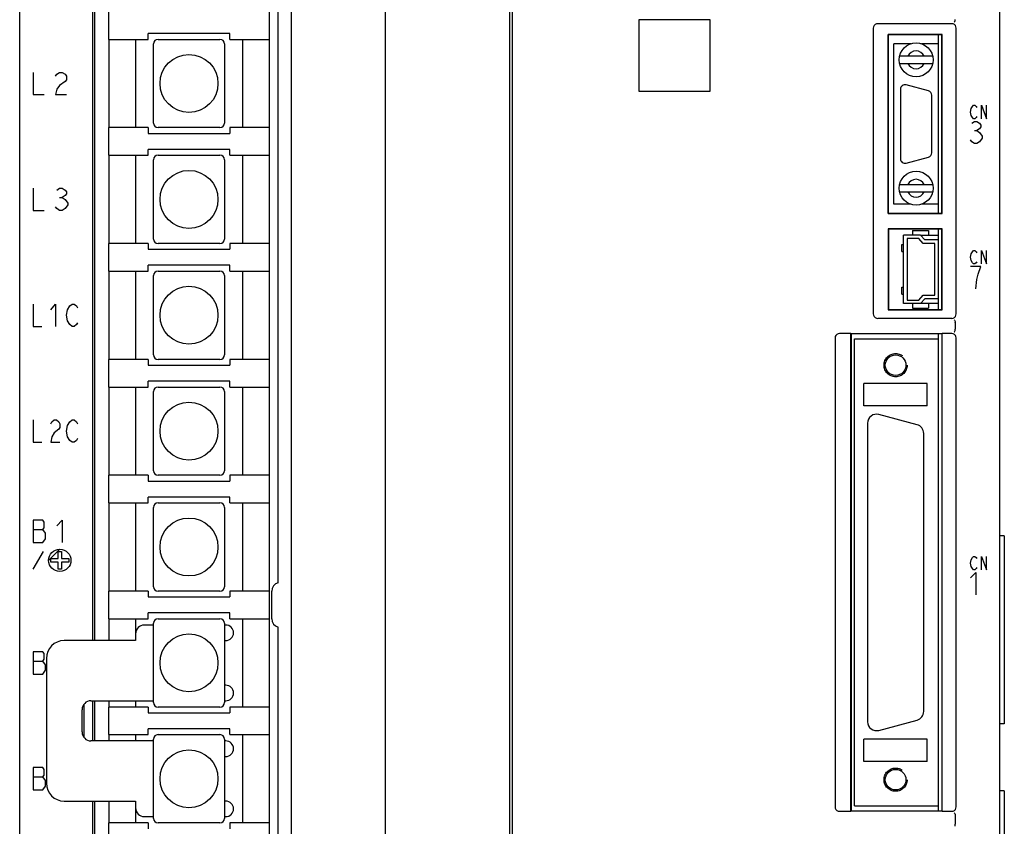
# Model space of a CAD drawing. Extents: x 97 to 1223, y 94 to 848.
# Tile 5 of 38: x 165 to 276, y 637 to 728. Entities that reach past the tile are written whole.
import ezdxf

# ---------------------------------------------------------------- set-up
doc = ezdxf.new("R2010")
doc.units = 0
doc.header["$LTSCALE"] = 69.3
doc.linetypes.add('HIDDEN', pattern=[0.2, 0.1, -0.1])
doc.layers.get('0').update_dxf_attribs({"linetype": 'CONTINUOUS'})
for name, color, linetype in [('ALL_AXIS', 7, 'CONTINUOUS'), ('ALL_CURVE', 7, 'CONTINUOUS'), ('ALL_FEATURES', 7, 'CONTINUOUS'), ('DEFAULT_2', 8, 'HIDDEN')]:
    doc.layers.add(name, color=color, linetype=linetype)

msp = doc.modelspace()

# ---------------------------------------------------------------- linework, layer by layer
at = {"color": 7, "linetype": 'CONTINUOUS'}
for p, q in [((193, 741.5), (193, 569.2)), ((175, 725.3), (175, 728.4)), ((175, 725.3), (179.4, 725.3)), ((178, 725.3), (178, 715.4)), ((179.4, 725.3), (179.4, 725.95)), ((188.6, 725.95), (179.4, 725.95)), ((180.525, 725.3), (187.475, 725.3)), ((188.6, 725.3), (188.6, 725.95)), ((188.6, 725.3), (193, 725.3)), ((190, 725.3), (190, 715.4)), ((180.025, 715.9), (180.025, 724.8)), ((187.975, 724.8), (187.975, 715.9)), ((175, 712.3), (175, 715.4)), ((179.4, 715.4), (175, 715.4)), ((179.4, 715.4), (179.4, 714.75)), ((187.475, 715.4), (180.525, 715.4)), ((188.6, 715.4), (188.6, 714.75)), ((193, 715.4), (188.6, 715.4)), ((179.4, 714.75), (188.6, 714.75)), ((179.4, 712.3), (179.4, 712.95)), ((188.6, 712.95), (179.4, 712.95)), ((188.6, 712.3), (188.6, 712.95)), ((175, 712.3), (179.4, 712.3)), ((178, 712.3), (178, 702.4)), ((180.025, 702.9), (180.025, 711.8)), ((180.525, 712.3), (187.475, 712.3)), ((187.975, 711.8), (187.975, 702.9)), ((188.6, 712.3), (193, 712.3)), ((190, 712.3), (190, 702.4)), ((266.077, 703.35), (268.1, 703.35)), ((175, 699.3), (175, 702.4)), ((179.4, 702.4), (175, 702.4)), ((179.4, 702.4), (179.4, 701.75)), ((179.4, 701.75), (188.6, 701.75)), ((187.475, 702.4), (180.525, 702.4)), ((188.6, 702.4), (188.6, 701.75)), ((193, 702.4), (188.6, 702.4)), ((179.4, 699.3), (179.4, 699.95)), ((188.6, 699.95), (179.4, 699.95)), ((188.6, 699.3), (188.6, 699.95)), ((175, 699.3), (179.4, 699.3)), ((178, 699.3), (178, 689.4)), ((180.025, 689.9), (180.025, 698.8)), ((180.525, 699.3), (187.475, 699.3)), ((187.975, 698.8), (187.975, 689.9)), ((188.6, 699.3), (193, 699.3)), ((190, 699.3), (190, 689.4)), ((268.1, 695.65), (266.077, 695.65)), ((175, 686.3), (175, 689.4)), ((179.4, 689.4), (175, 689.4)), ((179.4, 689.4), (179.4, 688.75)), ((179.4, 688.75), (188.6, 688.75)), ((187.475, 689.4), (180.525, 689.4)), ((188.6, 689.4), (188.6, 688.75)), ((193, 689.4), (188.6, 689.4)), ((175, 686.3), (179.4, 686.3)), ((178, 686.3), (178, 676.4)), ((179.4, 686.3), (179.4, 686.95)), ((188.6, 686.95), (179.4, 686.95)), ((180.525, 686.3), (187.475, 686.3)), ((188.6, 686.3), (188.6, 686.95)), ((188.6, 686.3), (193, 686.3)), ((190, 686.3), (190, 676.4)), ((180.025, 676.9), (180.025, 685.8)), ((187.975, 685.8), (187.975, 676.9)), ((175, 673.3), (175, 676.4)), ((179.4, 676.4), (175, 676.4)), ((179.4, 676.4), (179.4, 675.75)), ((187.475, 676.4), (180.525, 676.4)), ((188.6, 676.4), (188.6, 675.75)), ((193, 676.4), (188.6, 676.4)), ((179.4, 675.75), (188.6, 675.75)), ((175, 673.3), (179.4, 673.3)), ((178, 673.3), (178, 663.4)), ((179.4, 673.3), (179.4, 673.95)), ((188.6, 673.95), (179.4, 673.95)), ((180.525, 673.3), (187.475, 673.3)), ((188.6, 673.3), (188.6, 673.95)), ((188.6, 673.3), (193, 673.3)), ((190, 673.3), (190, 663.4)), ((180.025, 663.9), (180.025, 672.8)), ((187.975, 672.8), (187.975, 663.9)), ((175, 660.3), (175, 663.4)), ((179.4, 663.4), (175, 663.4)), ((179.4, 663.4), (179.4, 662.75)), ((187.475, 663.4), (180.525, 663.4)), ((188.6, 663.4), (188.6, 662.75)), ((193, 663.4), (188.6, 663.4)), ((179.4, 662.75), (188.6, 662.75)), ((179.4, 660.3), (179.4, 660.95)), ((188.6, 660.95), (179.4, 660.95)), ((188.6, 660.3), (188.6, 660.95)), ((175, 660.3), (179.4, 660.3)), ((178, 660.3), (178, 658.6)), ((180.025, 650.9), (180.025, 659.8)), ((180.525, 660.3), (187.475, 660.3)), ((187.975, 659.8), (187.975, 650.9)), ((188.6, 660.3), (193, 660.3)), ((190, 660.3), (190, 650.4)), ((178, 651.1), (178, 650.4)), ((175, 647.3), (175, 650.4)), ((179.4, 650.4), (175, 650.4)), ((179.4, 650.4), (179.4, 649.75)), ((179.4, 649.75), (188.6, 649.75)), ((187.475, 650.4), (180.525, 650.4)), ((188.6, 650.4), (188.6, 649.75)), ((193, 650.4), (188.6, 650.4)), ((179.4, 647.3), (179.4, 647.95)), ((188.6, 647.95), (179.4, 647.95)), ((188.6, 647.3), (188.6, 647.95)), ((175, 647.3), (179.4, 647.3)), ((178, 647.3), (178, 646.6)), ((180.025, 637.9), (180.025, 646.8)), ((180.525, 647.3), (187.475, 647.3)), ((187.975, 646.8), (187.975, 637.9)), ((188.6, 647.3), (193, 647.3)), ((190, 647.3), (190, 637.4)), ((178, 639.1), (178, 637.4)), ((175, 634.3), (175, 637.4)), ((179.4, 637.4), (175, 637.4)), ((179.4, 637.4), (179.4, 636.75)), ((187.475, 637.4), (180.525, 637.4)), ((188.6, 637.4), (188.6, 636.75)), ((193, 637.4), (188.6, 637.4))]:
    msp.add_line(p, q, dxfattribs=at)
for centre in [(184, 720.35), (184, 707.35), (184, 694.35), (184, 681.35), (184, 668.35), (184, 655.35), (184, 642.35)]:
    msp.add_circle(centre, 3.25, dxfattribs=at)
for centre, start, end in [((180.525, 724.8), 90, 180), ((187.475, 724.8), 0, 90), ((180.525, 715.9), 180, 270), ((187.475, 715.9), 270, 360), ((180.525, 711.8), 90, 180), ((187.475, 711.8), 0, 90), ((180.525, 702.9), 180, 270), ((187.475, 702.9), 270, 360), ((180.525, 698.8), 90, 180), ((187.475, 698.8), 0, 90), ((180.525, 689.9), 180, 270), ((187.475, 689.9), 270, 360), ((180.525, 685.8), 90, 180), ((187.475, 685.8), 0, 90), ((180.525, 676.9), 180, 270), ((187.475, 676.9), 270, 360), ((180.525, 672.8), 90, 180), ((187.475, 672.8), 0, 90), ((180.525, 663.9), 180, 270), ((187.475, 663.9), 270, 360), ((180.525, 659.8), 90, 180), ((187.475, 659.8), 0, 90), ((180.525, 650.9), 180, 270), ((187.475, 650.9), 270, 360), ((180.525, 646.8), 90, 180), ((187.475, 646.8), 0, 90), ((180.525, 637.9), 180, 270), ((187.475, 637.9), 270, 360)]:
    msp.add_arc(centre, 0.5, start, end, dxfattribs=at)
at = {"layer": 'ALL_AXIS', "color": 7, "linetype": 'CONTINUOUS'}
for p, q in [((220.3, 598.3), (220.3, 760)), ((195.5, 568.9), (195.5, 741.8)), ((275, 598.3), (275, 728.888)), ((268.1, 705.8), (268.1, 725.8)), ((264.992, 724.8), (263.1, 724.8)), ((268.1, 724.8), (266.208, 724.8)), ((263.85, 719.7), (263.85, 711.9)), ((266.979, 719.513), (264.479, 720.183)), ((267.35, 712.57), (267.35, 719.03)), ((264.479, 711.417), (266.979, 712.087)), ((264.992, 706.8), (263.1, 706.8)), ((268.1, 706.8), (266.208, 706.8)), ((268.1, 702.8), (268.1, 704)), ((268.1, 695), (268.1, 696.2)), ((268.1, 691.7), (268.1, 692.26)), ((265.709, 682.064), (261.409, 683.216)), ((260.15, 682.25), (260.15, 648.75)), ((266.45, 649.902), (266.45, 681.098)), ((261.409, 647.784), (265.709, 648.936)), ((268.1, 638.74), (268.1, 639.3))]:
    msp.add_line(p, q, dxfattribs=at)
for centre, radius, start, end in [((264.35, 719.7), 0.5, 75, 180), ((266.85, 719.03), 0.5, 0, 75), ((264.35, 711.9), 0.5, 180, 285), ((266.85, 712.57), 0.5, 285, 360), ((261.15, 682.25), 1, 75, 180), ((265.45, 681.098), 1, 0, 75), ((265.45, 649.902), 1, 285, 360), ((261.15, 648.75), 1, 180, 285)]:
    msp.add_arc(centre, radius, start, end, dxfattribs=at)
at = {"layer": 'ALL_CURVE', "color": 4, "linetype": 'CONTINUOUS'}
for p, q in [((166.5, 721.6), (166.5, 719.1)), ((169.156, 721.392), (169.469, 721.6)), ((169.469, 721.6), (169.781, 721.6)), ((169.781, 721.6), (170.094, 721.392)), ((169, 721.183), (169.156, 721.392)), ((170.094, 720.558), (169.469, 720.142)), ((170.094, 721.392), (170.25, 721.183)), ((170.25, 720.767), (170.094, 720.558)), ((170.25, 721.183), (170.25, 720.767)), ((169.156, 719.725), (169, 719.1)), ((169.469, 720.142), (169.156, 719.725)), ((166.5, 719.1), (167.75, 719.1)), ((169, 719.1), (170.25, 719.1)), ((271.705, 717.15), (271.775, 717.525)), ((271.775, 716.775), (271.705, 717.15)), ((271.775, 717.525), (271.914, 717.775)), ((271.914, 717.775), (272.053, 717.9)), ((272.053, 717.9), (272.193, 717.9)), ((272.193, 717.9), (272.332, 717.775)), ((272.332, 717.775), (272.402, 717.65)), ((272.959, 716.4), (272.959, 717.9)), ((272.959, 717.9), (273.516, 716.4)), ((273.516, 716.4), (273.516, 717.9)), ((271.914, 716.525), (271.775, 716.775)), ((271.85, 715.892), (272.14, 716.1)), ((272.053, 716.4), (271.914, 716.525)), ((272.193, 716.4), (272.053, 716.4)), ((272.14, 716.1), (272.431, 716.1)), ((272.332, 716.525), (272.193, 716.4)), ((272.402, 716.65), (272.332, 716.525)), ((272.431, 716.1), (272.721, 715.892)), ((272.14, 715.058), (272.431, 715.058)), ((272.721, 715.267), (272.431, 715.058)), ((272.431, 715.058), (272.721, 714.85)), ((272.721, 715.892), (272.866, 715.683)), ((272.866, 715.475), (272.721, 715.267)), ((272.866, 715.683), (272.866, 715.475)), ((271.85, 713.808), (271.705, 714.017)), ((272.721, 714.85), (273.011, 714.433)), ((273.011, 714.225), (272.721, 713.808)), ((273.011, 714.433), (273.011, 714.225)), ((272.14, 713.6), (271.85, 713.808)), ((272.431, 713.6), (272.14, 713.6)), ((272.721, 713.808), (272.431, 713.6)), ((166.5, 708.6), (166.5, 706.1)), ((169.156, 708.392), (169.469, 708.6)), ((169.469, 708.6), (169.781, 708.6)), ((169.781, 708.6), (170.094, 708.392)), ((170.094, 708.392), (170.25, 708.183)), ((169.469, 707.558), (169.781, 707.558)), ((170.094, 707.767), (169.781, 707.558)), ((169.781, 707.558), (170.094, 707.35)), ((170.25, 707.975), (170.094, 707.767)), ((170.094, 707.35), (170.406, 706.933)), ((170.25, 708.183), (170.25, 707.975)), ((166.5, 706.1), (167.75, 706.1)), ((169.156, 706.308), (169, 706.517)), ((169.469, 706.1), (169.156, 706.308)), ((169.781, 706.1), (169.469, 706.1)), ((170.094, 706.308), (169.781, 706.1)), ((170.406, 706.725), (170.094, 706.308)), ((170.406, 706.933), (170.406, 706.725)), ((271.705, 700.85), (271.775, 701.225)), ((271.775, 700.475), (271.705, 700.85)), ((271.775, 701.225), (271.914, 701.475)), ((271.914, 701.475), (272.053, 701.6)), ((272.053, 701.6), (272.193, 701.6)), ((272.193, 701.6), (272.332, 701.475)), ((272.332, 701.475), (272.402, 701.35)), ((272.959, 700.1), (272.959, 701.6)), ((272.959, 701.6), (273.516, 700.1)), ((273.516, 700.1), (273.516, 701.6)), ((272.866, 699.8), (271.705, 699.8)), ((271.914, 700.225), (271.775, 700.475)), ((272.053, 700.1), (271.914, 700.225)), ((272.193, 700.1), (272.053, 700.1)), ((272.332, 700.225), (272.193, 700.1)), ((272.402, 700.35), (272.332, 700.225)), ((272.576, 698.967), (272.866, 699.8)), ((272.431, 698.342), (272.576, 698.967)), ((272.286, 697.3), (272.431, 698.342)), ((166.5, 695.6), (166.5, 693.1)), ((168.5, 694.975), (169, 695.6)), ((169, 695.6), (169, 693.1)), ((170.375, 694.975), (170.625, 695.392)), ((170.625, 695.392), (170.875, 695.6)), ((170.875, 695.6), (171.125, 695.6)), ((171.125, 695.6), (171.375, 695.392)), ((171.375, 695.392), (171.5, 695.183)), ((170.25, 694.35), (170.375, 694.975)), ((170.375, 693.725), (170.25, 694.35)), ((166.5, 693.1), (167.5, 693.1)), ((170.625, 693.308), (170.375, 693.725)), ((170.875, 693.1), (170.625, 693.308)), ((171.125, 693.1), (170.875, 693.1)), ((171.375, 693.308), (171.125, 693.1)), ((171.5, 693.517), (171.375, 693.308)), ((166.5, 682.6), (166.5, 680.1)), ((168.5, 682.183), (168.625, 682.392)), ((168.625, 682.392), (168.875, 682.6)), ((168.875, 682.6), (169.125, 682.6)), ((169.125, 682.6), (169.375, 682.392)), ((169.375, 682.392), (169.5, 682.183)), ((169.5, 682.183), (169.5, 681.767)), ((170.25, 681.35), (170.375, 681.975)), ((170.375, 681.975), (170.625, 682.392)), ((170.625, 682.392), (170.875, 682.6)), ((170.875, 682.6), (171.125, 682.6)), ((171.125, 682.6), (171.375, 682.392)), ((171.375, 682.392), (171.5, 682.183)), ((168.625, 680.725), (168.5, 680.1)), ((168.875, 681.142), (168.625, 680.725)), ((169.375, 681.558), (168.875, 681.142)), ((169.5, 681.767), (169.375, 681.558)), ((170.375, 680.725), (170.25, 681.35)), ((170.625, 680.308), (170.375, 680.725)), ((166.5, 680.1), (167.5, 680.1)), ((168.5, 680.1), (169.5, 680.1)), ((170.875, 680.1), (170.625, 680.308)), ((171.125, 680.1), (170.875, 680.1)), ((171.375, 680.308), (171.125, 680.1)), ((171.5, 680.517), (171.375, 680.308)), ((166.5, 671.35), (166.5, 668.85)), ((167.594, 671.35), (166.5, 671.35)), ((167.75, 671.142), (167.594, 671.35)), ((167.75, 670.517), (167.75, 671.142)), ((169.156, 670.725), (169.781, 671.35)), ((169.781, 671.35), (169.781, 668.85)), ((166.5, 670.308), (167.594, 670.308)), ((167.594, 670.308), (167.75, 670.517)), ((167.906, 669.892), (167.594, 670.308)), ((167.906, 669.267), (167.906, 669.892)), ((166.5, 668.85), (167.594, 668.85)), ((167.594, 668.85), (167.906, 669.267)), ((166.5, 665.85), (167.655, 667.85)), ((169.3, 667.05), (169.3, 667.85)), ((169.3, 667.85), (169.7, 667.85)), ((169.7, 667.85), (169.7, 667.05)), ((168.5, 666.65), (168.5, 667.05)), ((168.5, 667.05), (169.3, 667.05)), ((169.3, 666.65), (168.5, 666.65)), ((169.3, 665.85), (169.3, 666.65)), ((169.7, 667.05), (170.5, 667.05)), ((169.7, 666.65), (169.7, 665.85)), ((170.5, 666.65), (169.7, 666.65)), ((170.5, 667.05), (170.5, 666.65)), ((271.705, 666.55), (271.775, 666.925)), ((271.775, 666.175), (271.705, 666.55)), ((271.775, 666.925), (271.914, 667.175)), ((271.914, 667.175), (272.053, 667.3)), ((272.053, 667.3), (272.193, 667.3)), ((272.193, 667.3), (272.332, 667.175)), ((272.332, 667.175), (272.402, 667.05)), ((272.959, 665.8), (272.959, 667.3)), ((272.959, 667.3), (273.516, 665.8)), ((273.516, 665.8), (273.516, 667.3)), ((169.7, 665.85), (169.3, 665.85)), ((271.705, 664.875), (272.286, 665.5)), ((271.914, 665.925), (271.775, 666.175)), ((272.053, 665.8), (271.914, 665.925)), ((272.193, 665.8), (272.053, 665.8)), ((272.332, 665.925), (272.193, 665.8)), ((272.286, 665.5), (272.286, 663)), ((272.402, 666.05), (272.332, 665.925)), ((166.5, 656.6), (166.5, 654.1)), ((167.594, 656.6), (166.5, 656.6)), ((167.75, 656.392), (167.594, 656.6)), ((167.75, 655.767), (167.75, 656.392)), ((166.5, 655.558), (167.594, 655.558)), ((167.594, 655.558), (167.75, 655.767)), ((167.906, 655.142), (167.594, 655.558)), ((167.594, 654.1), (167.906, 654.517)), ((167.906, 654.517), (167.906, 655.142)), ((166.5, 654.1), (167.594, 654.1)), ((166.5, 643.6), (166.5, 641.1)), ((167.594, 643.6), (166.5, 643.6)), ((167.75, 643.392), (167.594, 643.6)), ((167.75, 642.767), (167.75, 643.392)), ((166.5, 642.558), (167.594, 642.558)), ((167.594, 642.558), (167.75, 642.767)), ((167.906, 642.142), (167.594, 642.558)), ((167.906, 641.517), (167.906, 642.142)), ((166.5, 641.1), (167.594, 641.1)), ((167.594, 641.1), (167.906, 641.517))]:
    msp.add_line(p, q, dxfattribs=at)
at = {"layer": 'ALL_CURVE', "color": 2, "linetype": 'CONTINUOUS'}
msp.add_line((168.25, 666.85), (169.5, 668.1), dxfattribs=at)
at = {"layer": 'ALL_CURVE', "color": 4, "linetype": 'CONTINUOUS'}
msp.add_circle((169.5, 666.85), 1.25, dxfattribs=at)
at = {"layer": 'ALL_FEATURES', "color": 7, "linetype": 'CONTINUOUS'}
for p, q in [((220, 502.175), (220, 760)), ((165, 511), (165, 759)), ((173.2, 657.85), (173.2, 743.3)), ((173.4, 743.297), (173.4, 657.85)), ((206.003, 743.361), (206.003, 567.339)), ((194, 664.35), (194, 737.3)), ((234.5, 727.5), (234.5, 719.5)), ((242.5, 727.5), (234.5, 727.5)), ((242.5, 719.5), (242.5, 727.5)), ((260.8, 726.55), (260.8, 694.5)), ((269.6, 727.05), (261.3, 727.05)), ((270.1, 694.5), (270.1, 726.55)), ((175, 725.3), (175, 715.4)), ((262.465, 705.765), (262.465, 725.835)), ((268.535, 725.835), (262.465, 725.835)), ((262.465, 725.835), (262.5, 725.8)), ((262.5, 705.8), (262.5, 725.8)), ((268.5, 725.8), (262.5, 725.8)), ((268.535, 725.835), (268.5, 725.8)), ((268.5, 705.8), (268.5, 725.8)), ((268.535, 705.765), (268.535, 725.835)), ((263.1, 706.8), (263.1, 724.8)), ((268.1, 706.8), (268.1, 724.8)), ((267.457, 723.4), (263.743, 723.4)), ((263.743, 722.6), (267.457, 722.6)), ((234.5, 719.5), (242.5, 719.5)), ((175, 712.3), (175, 702.4)), ((263.743, 709), (267.457, 709)), ((263.743, 708.2), (267.457, 708.2)), ((262.465, 705.765), (262.5, 705.8)), ((262.465, 705.765), (268.535, 705.765)), ((262.5, 705.8), (268.5, 705.8)), ((268.535, 705.765), (268.5, 705.8)), ((262.465, 704.035), (262.465, 694.965)), ((268.535, 704.035), (262.465, 704.035)), ((262.465, 704.035), (262.5, 704)), ((262.5, 704), (262.5, 695)), ((268.5, 704), (262.5, 704)), ((268.535, 704.035), (268.5, 704)), ((268.5, 695), (268.5, 704)), ((268.535, 694.965), (268.535, 704.035)), ((264.2, 695.65), (264.2, 703.35)), ((266.077, 703.35), (264.2, 703.35)), ((264.6, 702.95), (264.6, 696.05)), ((265.9, 702.95), (264.6, 702.95)), ((265.2, 703.85), (265.2, 703.35)), ((265.2, 703.85), (267, 703.85)), ((266.4, 702.4), (265.9, 702.95)), ((266.077, 703.35), (266.577, 702.8)), ((268.1, 702.8), (266.577, 702.8)), ((267, 703.85), (267, 703.35)), ((268.1, 696.2), (268.1, 702.8)), ((264.01, 701.5), (264.01, 702.3)), ((264.01, 702.3), (264.2, 702.3)), ((267.7, 702.4), (266.4, 702.4)), ((267.7, 696.6), (267.7, 702.4)), ((264.01, 701.5), (264.2, 701.5)), ((175, 699.3), (175, 689.4)), ((264.01, 696.7), (264.01, 697.5)), ((264.01, 697.5), (264.2, 697.5)), ((264.01, 696.7), (264.2, 696.7)), ((265.9, 696.05), (266.4, 696.6)), ((266.577, 696.2), (266.077, 695.65)), ((266.4, 696.6), (267.7, 696.6)), ((268.1, 696.2), (266.577, 696.2)), ((266.077, 695.65), (264.2, 695.65)), ((264.6, 696.05), (265.9, 696.05)), ((265.2, 695.65), (265.2, 695.15)), ((265.2, 695.15), (267, 695.15)), ((267, 695.65), (267, 695.15)), ((269.6, 694), (261.3, 694)), ((262.465, 694.965), (262.5, 695)), ((262.465, 694.965), (268.535, 694.965)), ((262.5, 695), (268.5, 695)), ((268.535, 694.965), (268.5, 695)), ((270, 693.517), (270, 692.783)), ((256.5, 691.8), (256.5, 639.2)), ((258.265, 692.3), (257, 692.3)), ((258.265, 638.7), (258.265, 692.3)), ((258.265, 692.3), (258.3, 692.26)), ((258.3, 692.26), (258.3, 638.74)), ((268.5, 692.26), (258.3, 692.26)), ((268.5, 692.26), (268.535, 692.3)), ((268.5, 692.26), (268.5, 638.74)), ((268.535, 638.7), (268.535, 692.3)), ((269.6, 692.3), (268.535, 692.3)), ((270.1, 639.2), (270.1, 691.8)), ((258.7, 639.3), (258.7, 691.7)), ((258.7, 691.7), (268.1, 691.7)), ((268.1, 639.3), (268.1, 691.7)), ((175, 686.3), (175, 676.4)), ((259.75, 684.2), (259.75, 686.7)), ((266.85, 686.7), (259.75, 686.7)), ((266.85, 684.2), (266.85, 686.7)), ((266.85, 684.2), (259.75, 684.2)), ((175, 673.3), (175, 663.4)), ((275.5, 669.6), (275, 669.6)), ((275.5, 669.6), (275.5, 648.5)), ((193.3, 660.304), (193.3, 663.396)), ((175, 660.3), (175, 657.85)), ((178, 658.6), (178, 657.85)), ((180.025, 659.6), (179, 659.6)), ((188.125, 659.6), (187.975, 659.6)), ((194, 573.4), (194, 659.35)), ((178, 657.85), (170, 657.85)), ((187.975, 657.85), (188.125, 657.85)), ((168, 655.85), (168, 641.85)), ((188.125, 652.85), (187.975, 652.85)), ((173, 651.1), (180.025, 651.1)), ((173.2, 646.6), (173.2, 651.1)), ((173.4, 651.1), (173.4, 646.6)), ((175, 651.1), (175, 650.4)), ((187.975, 651.1), (188.125, 651.1)), ((172, 647.6), (172, 650.1)), ((172.2, 650.668), (172.2, 647.032)), ((275.5, 648.5), (275, 648.5)), ((180.025, 646.6), (173, 646.6)), ((175, 647.3), (175, 646.6)), ((188.125, 646.6), (187.975, 646.6)), ((266.85, 646.8), (259.75, 646.8)), ((259.75, 644.3), (259.75, 646.8)), ((266.85, 644.3), (266.85, 646.8)), ((187.975, 644.85), (188.125, 644.85)), ((266.85, 644.3), (259.75, 644.3)), ((275.5, 641), (275, 641)), ((275.5, 641), (275.5, 627)), ((170, 639.85), (178, 639.85)), ((173.2, 631.85), (173.2, 639.85)), ((173.4, 639.85), (173.4, 631.85)), ((175, 639.85), (175, 637.4)), ((178, 639.85), (178, 639.1)), ((188.125, 639.85), (187.975, 639.85)), ((257, 638.7), (258.265, 638.7)), ((258.265, 638.7), (258.3, 638.74)), ((258.3, 638.74), (268.5, 638.74)), ((258.7, 639.3), (268.1, 639.3)), ((268.5, 638.74), (268.535, 638.7)), ((268.535, 638.7), (269.6, 638.7)), ((179, 638.1), (180.025, 638.1)), ((187.975, 638.1), (188.125, 638.1)), ((270, 638.217), (270, 637.262))]:
    msp.add_line(p, q, dxfattribs=at)
for points in [[(269.885, 727.229), (269.91, 727.251), (269.94, 727.31), (269.971, 727.401), (269.998, 727.511)], [(261.3, 727.05), (261.145, 727.026), (261.006, 726.955), (260.895, 726.844), (260.824, 726.705), (260.8, 726.55)], [(270.1, 726.55), (270.076, 726.705), (270.005, 726.844), (269.894, 726.955), (269.755, 727.026), (269.6, 727.05)], [(260.8, 694.5), (260.824, 694.345), (260.895, 694.206), (261.006, 694.095), (261.145, 694.024), (261.3, 694)], [(269.6, 694), (269.755, 694.024), (269.894, 694.095), (270.005, 694.206), (270.076, 694.345), (270.1, 694.5)], [(269.885, 693.821), (269.91, 693.799), (269.94, 693.74), (269.971, 693.649), (269.998, 693.539)], [(270, 693.517), (270, 693.525), (269.999, 693.532), (269.998, 693.539)], [(257, 692.3), (256.845, 692.276), (256.706, 692.205), (256.595, 692.094), (256.524, 691.955), (256.5, 691.8)], [(270.1, 691.8), (270.076, 691.955), (270.005, 692.094), (269.894, 692.205), (269.755, 692.276), (269.6, 692.3)], [(269.885, 692.479), (269.91, 692.501), (269.94, 692.56), (269.971, 692.651), (269.998, 692.761)], [(269.998, 692.761), (269.999, 692.768), (270, 692.775), (270, 692.783)], [(256.5, 639.2), (256.524, 639.045), (256.595, 638.906), (256.706, 638.795), (256.845, 638.724), (257, 638.7)], [(269.6, 638.7), (269.755, 638.724), (269.894, 638.795), (270.005, 638.906), (270.076, 639.045), (270.1, 639.2)], [(269.885, 638.521), (269.91, 638.499), (269.94, 638.44), (269.971, 638.349), (269.998, 638.239)], [(270, 638.217), (270, 638.225), (269.999, 638.232), (269.998, 638.239)], [(269.97, 637.019), (269.984, 637.087), (269.995, 637.172), (270, 637.266)]]:
    msp.add_lwpolyline(points, dxfattribs=at)
for centre, radius in [((265.6, 723), 1.9), ((265.6, 708.6), 1.9), ((263.3, 688.75), 1.154), ((263.3, 642.25), 1.154)]:
    msp.add_circle(centre, radius, dxfattribs=at)
for centre, radius, start, end in [((265.6, 723), 1, 23.57818, 156.42182), ((265.6, 723), 1, 203.57818, 336.42182), ((265.6, 708.6), 1, 23.57818, 156.42182), ((265.6, 708.6), 1, 203.57818, 336.42182), ((194.3, 663.396), 1, 107.45759, 179.99998), ((194.3, 660.304), 1, 180.00003, 252.54241), ((179, 658.6), 1, 90, 180), ((188.125, 658.725), 0.875, 270, 90), ((170, 655.85), 2, 90, 180), ((188.125, 651.975), 0.875, 270, 90), ((173, 650.1), 1, 90, 180), ((173, 647.6), 1, 180, 270), ((188.125, 645.725), 0.875, 270, 90), ((170, 641.85), 2, 180, 270), ((188.125, 638.975), 0.875, 270, 90), ((179, 639.1), 1, 180, 270)]:
    msp.add_arc(centre, radius, start, end, dxfattribs=at)
at = {"layer": 'DEFAULT_2', "color": 8, "linetype": 'HIDDEN'}
for centre in [(263.3, 688.75), (263.3, 642.25)]:
    msp.add_circle(centre, 1.3, dxfattribs=at)

doc.saveas('drawing.dxf')
